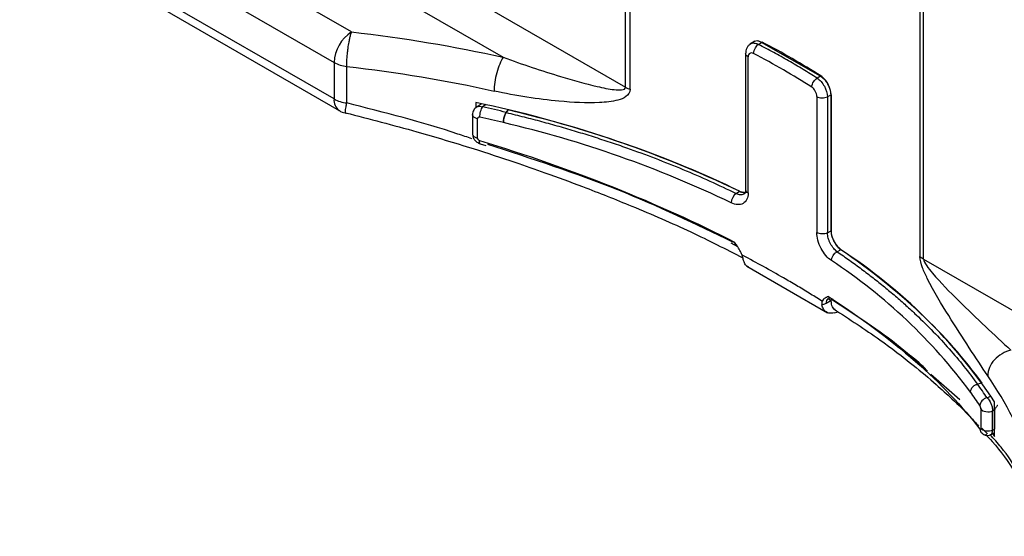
# Model space of a CAD drawing. Header units: millimetres. Extents: x 13 to 546, y 13 to 419.
# Tile 12 of 30: x 265 to 285, y 270 to 281. Entities that reach past the tile are written whole.
import ezdxf

# ---------------------------------------------------------------- set-up
doc = ezdxf.new("R2010")
doc.units = ezdxf.units.MM
doc.header["$LTSCALE"] = 2

msp = doc.modelspace()

# ---------------------------------------------------------------- linework, layer by layer
for p, q in [((277.0057, 279.16), (277.0057, 291.4152)), ((277.0983, 279.1179), (277.0983, 291.3731)), ((282.8909, 288.0291), (282.8909, 275.7738)), ((282.9639, 275.7204), (282.9639, 287.9756)), ((267.4008, 284.7048), (277.0057, 279.16)), ((267.1177, 284.0553), (274.5617, 279.758)), ((271.5319, 280.2646), (265.2504, 283.8908)), ((264.9, 283.2802), (271.1814, 279.654)), ((271.1814, 278.9239), (264.9, 282.5501)), ((265.0035, 282.3212), (271.285, 278.695)), ((279.571, 280.07), (279.4932, 280.0186)), ((279.5848, 280.0743), (279.5638, 280.0587)), ((279.5878, 280.0785), (279.573, 280.0719)), ((279.6636, 280.017), (279.7239, 280.0568)), ((280.9007, 279.3775), (279.7242, 280.0567)), ((279.406, 279.832), (279.406, 277.1091)), ((271.1814, 279.654), (271.1814, 278.9239)), ((279.456, 277.0445), (279.456, 279.7674)), ((271.4358, 278.8451), (271.4358, 279.5752)), ((280.901, 279.3773), (280.8363, 279.34)), ((281.113, 279.0101), (281.0426, 278.9695)), ((281.113, 276.2838), (281.113, 279.011)), ((281.113, 279.0101), (281.113, 276.2844)), ((274.0184, 278.8517), (274.0184, 278.7512)), ((274.1234, 278.8232), (274.0201, 278.7543)), ((274.2185, 278.8107), (274.1496, 278.7647)), ((280.8284, 278.9752), (280.8284, 276.2522)), ((281.0426, 278.9695), (281.0426, 276.2466)), ((274.6609, 278.7065), (274.6227, 278.6532)), ((274.6237, 278.656), (274.6609, 278.7065)), ((273.9494, 278.611), (273.9494, 278.2235)), ((274.0465, 278.1425), (274.0465, 278.5299)), ((274.5653, 278.4507), (274.5653, 278.4521)), ((274.0994, 278.0302), (274.2128, 277.9944)), ((279.2163, 277.0347), (279.2846, 277.077)), ((281.0426, 276.2466), (281.113, 276.2844)), ((279.1079, 276.0434), (279.2434, 275.9765)), ((281.3091, 275.9083), (281.2359, 275.8689)), ((282.9639, 275.7204), (292.5687, 270.1756)), ((279.4317, 275.5771), (281.0437, 274.6465)), ((281.0144, 274.8386), (281.0981, 274.8886)), ((281.175, 274.6453), (281.2548, 274.6663)), ((283.6861, 272.9037), (283.107, 273.4097)), ((284.1319, 273.2391), (284.0419, 273.219)), ((284.2302, 272.9453), (284.3123, 272.9836)), ((284.106, 272.7227), (284.106, 272.3353)), ((284.3833, 272.1722), (284.3833, 272.8682)), ((284.3428, 272.6869), (284.3833, 272.7058)), ((284.3428, 272.2995), (284.3428, 272.6869)), ((284.3833, 272.7058), (284.3833, 272.3195)), ((284.2404, 272.2229), (284.1296, 272.3389)), ((284.3006, 272.2077), (284.3833, 272.2485)), ((284.3341, 272.2482), (284.3833, 272.1722))]:
    msp.add_line(p, q)
at = {"flags": 128}
msp.add_lwpolyline([(284.3428, 272.2995), (284.3655, 272.3107), (284.3833, 272.3195)], dxfattribs=at)
for centre, radius, start, end in [((271.95, 279.6187), 0.7694, 122.91809, 177.3706), ((271.5027, 280.2413), 0.6695, 241.31493, 264.25745), ((277.2809, 279.6423), 0.5554, 240.29047, 250.79733), ((271.4347, 278.9006), 0.2543, 174.73473, 233.8714), ((271.5027, 279.5112), 0.6695, 241.31493, 264.25745), ((269.4171, 256.4967), 22.8236, 64.39005, 78.36931), ((268.5472, 253.2405), 26.1318, 76.55392, 77.62038), ((268.5421, 253.2595), 25.9026, 76.55392, 77.62038), ((269.5567, 256.97), 22.0569, 64.30751, 76.87525), ((275.3973, 266.8558), 10.8119, 33.78613, 56.84152), ((275.0534, 266.4915), 11.0201, 36.59657, 56.58898), ((283.1568, 276.0602), 0.3907, 227.12318, 240.41173), ((277.2779, 268.3641), 8.326, 33.38289, 35.66909), ((277.1962, 268.2505), 8.2529, 33.38289, 35.66909)]:
    msp.add_arc(centre, radius, start, end)
for points, knots in [([(271.4358, 279.5752), (271.4358, 279.5943), (271.4359, 279.6309), (271.4382, 279.6885), (271.4415, 279.743), (271.4455, 279.7935), (271.4499, 279.8393), (271.4544, 279.8796), (271.4587, 279.9144), (271.4668, 279.9746), (271.4787, 280.0491), (271.4963, 280.1364), (271.5106, 280.1952), (271.5214, 280.2325), (271.5274, 280.2516), (271.5304, 280.2603), (271.5319, 280.2646)], [0, 0, 0, 0, 0.0872401, 0.1674244, 0.2405503, 0.3066155, 0.3656182, 0.4175564, 0.4624287, 0.5002336, 0.6527057, 0.7599153, 0.8833463, 0.9426225, 0.9715595, 1, 1, 1, 1]), ([(279.5035, 280.0252), (279.4889, 280.0136), (279.4598, 279.9907), (279.4293, 279.9424), (279.4093, 279.8885), (279.4071, 279.8496), (279.406, 279.8306)], [0, 0, 0, 0, 0.2581593, 0.5136179, 0.7620369, 1, 1, 1, 1]), ([(279.5036, 280.0231), (279.5051, 280.0248), (279.5217, 280.0448), (279.5782, 280.0494), (279.6351, 280.0278), (279.6636, 280.017)], [0, 0, 0, 0, 0.0453933, 0.5226966, 1, 1, 1, 1]), ([(279.5664, 279.8327), (279.5663, 279.8685), (279.5904, 279.946), (279.6415, 280.002), (279.6636, 280.017)], [0, 0, 0, 0, 0.5714286, 1, 1, 1, 1]), ([(279.7239, 280.0568), (279.723, 280.0573), (279.7151, 280.0617), (279.6873, 280.0754), (279.6369, 280.0913), (279.6029, 280.08), (279.5844, 280.0739)], [0, 0, 0, 0, 0.0158518, 0.1525509, 0.5417272, 1, 1, 1, 1]), ([(280.8363, 279.34), (280.7426, 279.3989), (280.5552, 279.5166), (280.2649, 279.6878), (279.9687, 279.8552), (279.7653, 279.9631), (279.6636, 280.017)], [0, 0, 0, 0, 0.2500712, 0.5, 0.7499288, 1, 1, 1, 1]), ([(279.456, 279.7674), (279.4432, 279.776), (279.4176, 279.7933), (279.4031, 279.8176), (279.4066, 279.8297), (279.4068, 279.8305)], [0, 0, 0, 0, 0.4825223, 0.9650447, 1, 1, 1, 1]), ([(274.5617, 279.758), (274.9459, 279.616), (275.5899, 279.403), (276.3267, 279.1945), (276.7329, 279.1113), (276.936, 279.0984), (277.0057, 279.1269), (277.0057, 279.16)], [0, 0, 0, 0, 0.14598985, 0.24331642, 0.29197971, 0.31631135, 0.34064299, 0.34064299, 0.34064299, 0.34064299]), ([(280.729, 279.1615), (280.7291, 279.1973), (280.7557, 279.2733), (280.812, 279.3263), (280.8363, 279.34)], [0, 0, 0, 0, 0.5714286, 1, 1, 1, 1]), ([(280.8363, 279.34), (280.8889, 279.3063), (280.9419, 279.2468), (281.0185, 279.1098), (281.0416, 279.033), (281.0426, 278.9695)], [0, 0, 0, 0, 0.5, 0.5, 1, 1, 1, 1]), ([(281.113, 279.0106), (281.1126, 279.0234), (281.1119, 279.0491), (281.1043, 279.0907), (281.0918, 279.1336), (281.0741, 279.1773), (281.0412, 279.2401), (280.984, 279.3185), (280.9286, 279.3577), (280.901, 279.3773)], [0, 0, 0, 0, 0.0972473, 0.1960378, 0.2963847, 0.3983005, 0.5017972, 0.7508613, 1, 1, 1, 1]), ([(281.113, 279.011), (281.113, 279.0758), (281.0912, 279.1535), (281.0172, 279.2912), (280.9652, 279.351), (280.9119, 279.3848)], [0, 0, 0, 0, 0.5, 0.5, 1, 1, 1, 1]), ([(277.0983, 279.1179), (277.0983, 279.0517), (277.0232, 278.958), (276.8037, 278.8775), (276.3619, 278.8331), (275.5491, 278.8749), (274.8216, 278.9842), (274.3815, 279.0829)], [0, 0, 0, 0, 0.02433164, 0.04866328, 0.09732657, 0.19465314, 0.34064299, 0.34064299, 0.34064299, 0.34064299]), ([(271.4132, 278.6542), (271.4119, 278.6555), (271.408, 278.6593), (271.4117, 278.7039), (271.4209, 278.7664), (271.4305, 278.8174), (271.4358, 278.8451)], [0, 0, 0, 0, 0.17054948, 0.49886527, 0.72796783, 1, 1, 1, 1]), ([(273.9373, 278.1283), (273.844, 278.1602), (273.0415, 278.4356), (272.1891, 278.653), (271.4358, 278.8451)], [0, 0, 0, 0, 0.1161925, 1, 1, 1, 1]), ([(280.8284, 278.9752), (280.855, 278.958), (280.8937, 278.9474), (280.9732, 278.9453), (281.0135, 278.9539), (281.0426, 278.9695)], [0, 0, 0, 0, 0.5, 0.5, 1, 1, 1, 1]), ([(271.2843, 278.6962), (271.2854, 278.6953), (271.3185, 278.6678), (271.3713, 278.6491), (271.422, 278.643), (271.4315, 278.6419)], [0, 0, 0, 0, 0.0275775, 0.8180708, 1, 1, 1, 1]), ([(271.4116, 278.6472), (271.8888, 278.524), (272.7495, 278.3018), (273.8743, 277.9626), (274.7243, 277.6851), (275.4533, 277.4314), (276.2372, 277.1425), (277.2179, 276.7512), (278.3031, 276.2809), (279.0086, 275.9228), (279.3506, 275.7492)], [0, 0, 0, 0, 0.16536798, 0.29829175, 0.39901845, 0.47257848, 0.56650887, 0.69270884, 0.85105047, 1, 1, 1, 1]), ([(274.0298, 278.7607), (274.0188, 278.7524), (273.9963, 278.7352), (273.971, 278.6995), (273.9534, 278.6577), (273.9509, 278.6271), (273.9496, 278.6118)], [0, 0, 0, 0, 0.2364202, 0.4851573, 0.7418901, 1, 1, 1, 1]), ([(274.0953, 278.5599), (274.0953, 278.5927), (274.1011, 278.6329), (274.1215, 278.7099), (274.1353, 278.7435), (274.1496, 278.7647)], [0, 0, 0, 0, 0.5, 0.5, 1, 1, 1, 1]), ([(274.6237, 278.656), (274.6185, 278.6483), (274.6085, 278.6332), (274.5942, 278.6006), (274.5802, 278.5581), (274.5676, 278.5043), (274.566, 278.4696), (274.5653, 278.4521)], [0, 0, 0, 0, 0.1683362, 0.3311555, 0.5007914, 0.7496597, 1, 1, 1, 1]), ([(274.5653, 278.4521), (274.5656, 278.4633), (274.5664, 278.4852), (274.5724, 278.5231), (274.5831, 278.5671), (274.6, 278.6167), (274.6151, 278.641), (274.6227, 278.6532)], [0, 0, 0, 0, 0.1667065, 0.3285333, 0.4971036, 0.747751, 1, 1, 1, 1]), ([(274.6227, 278.6532), (274.7413, 278.6243), (274.9785, 278.5666), (275.3299, 278.4743), (275.6775, 278.3778), (276.0213, 278.2769), (276.3612, 278.1716), (276.6973, 278.0619), (277.1121, 277.9193), (277.6007, 277.7397), (278.1554, 277.5174), (278.6961, 277.2837), (279.0428, 277.1178), (279.2163, 277.0347)], [0, 0, 0, 0, 0.07150563, 0.14292743, 0.21430055, 0.28566019, 0.35704159, 0.42847995, 0.50001038, 0.6250832, 0.74997986, 0.87488919, 1, 1, 1, 1]), ([(274.0465, 278.5299), (274.0356, 278.5328), (274.0139, 278.5386), (273.987, 278.5525), (273.966, 278.5695), (273.9534, 278.5888), (273.9482, 278.6034), (273.9497, 278.611), (273.9498, 278.6118)], [0, 0, 0, 0, 0.1955495, 0.391099, 0.5866485, 0.782198, 0.9777475, 1, 1, 1, 1]), ([(274.0953, 278.5599), (274.083, 278.5626), (274.0634, 278.5605), (274.0488, 278.5451), (274.0465, 278.5346), (274.0465, 278.5299)], [0, 0, 0, 0, 0.0040025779, 0.0062897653, 0.0080051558, 0.0080051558, 0.0080051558, 0.0080051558]), ([(273.9497, 278.2235), (273.9496, 278.223), (273.9482, 278.2157), (273.9535, 278.2014), (273.9659, 278.182), (273.987, 278.1651), (274.0139, 278.1511), (274.0356, 278.1454), (274.0465, 278.1425)], [0, 0, 0, 0, 0.0144713, 0.2115771, 0.4086828, 0.6057885, 0.8028943, 1, 1, 1, 1]), ([(273.9513, 278.2139), (273.9529, 278.1978), (273.9567, 278.1606), (273.9872, 278.1062), (274.0369, 278.056), (274.0791, 278.0386), (274.1007, 278.0297)], [0, 0, 0, 0, 0.1970748, 0.4546305, 0.7220447, 1, 1, 1, 1]), ([(274.0465, 278.1425), (274.0465, 278.1367), (274.0492, 278.1259), (274.0629, 278.1059), (274.0791, 278.0958), (274.0906, 278.0924)], [0, 0, 0, 0, 0.0021422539, 0.0037489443, 0.0074978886, 0.0074978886, 0.0074978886, 0.0074978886]), ([(274.0993, 278.0309), (274.0987, 278.031), (274.0958, 278.0316), (274.0924, 278.0385), (274.0895, 278.0514), (274.0886, 278.0694), (274.09, 278.0847), (274.0906, 278.0924)], [0, 0, 0, 0, 0.0575662, 0.2926973, 0.5284201, 0.76431, 1, 1, 1, 1]), ([(279.1615, 276.056), (278.4121, 276.4192), (276.8997, 277.152), (275.1398, 277.7264), (274.252, 278.0161)], [0, 0, 0, 0, 0.4955358, 1, 1, 1, 1]), ([(279.2825, 277.0781), (279.3093, 277.0669), (279.3515, 277.0494), (279.3866, 277.0559), (279.3994, 277.0583)], [0, 0, 0, 0, 0.6344516, 1, 1, 1, 1]), ([(279.2851, 277.0773), (279.2948, 277.0749), (279.3199, 277.0688), (279.3518, 277.0589), (279.3912, 277.0543), (279.4214, 277.0554), (279.4364, 277.0657), (279.4389, 277.0674)], [0, 0, 0, 0, 0.1456754, 0.3735005, 0.5813811, 0.9286038, 1, 1, 1, 1]), ([(279.406, 277.1076), (279.4045, 277.0875), (279.4015, 277.0482), (279.3887, 277.0359), (279.3825, 277.03)], [0, 0, 0, 0, 0.5128595, 1, 1, 1, 1]), ([(279.4072, 277.109), (279.4068, 277.1077), (279.403, 277.0951), (279.4175, 277.0703), (279.4432, 277.0531), (279.456, 277.0445)], [0, 0, 0, 0, 0.0537094, 0.5268547, 1, 1, 1, 1]), ([(279.2163, 277.0347), (279.2448, 277.0247), (279.3029, 277.0043), (279.3584, 277.0125), (279.3798, 277.029), (279.3822, 277.0309)], [0, 0, 0, 0, 0.45979409, 0.93734189, 1, 1, 1, 1]), ([(281.0426, 276.2466), (281.0135, 276.2309), (280.9732, 276.2223), (280.8937, 276.2244), (280.855, 276.2351), (280.8284, 276.2522)], [0, 0, 0, 0, 0.5, 0.5, 1, 1, 1, 1]), ([(281.1129, 276.2838), (281.1133, 276.2695), (281.1141, 276.2412), (281.123, 276.1959), (281.1368, 276.1508), (281.1552, 276.1066), (281.1836, 276.0535), (281.2224, 276), (281.2637, 275.9549), (281.2945, 275.9275), (281.3055, 275.9138), (281.3096, 275.9085)], [0, 0, 0, 0, 0.1074353, 0.2133649, 0.3177308, 0.4203885, 0.521335, 0.7002272, 0.839403, 0.9388255, 1, 1, 1, 1]), ([(281.113, 276.2838), (281.113, 276.2188), (281.135, 276.1409), (281.2084, 276.0024), (281.2595, 275.942), (281.3109, 275.907)], [0, 0, 0, 0, 0.5, 0.5, 1, 1, 1, 1]), ([(279.3348, 275.8023), (279.329, 275.8181), (279.3175, 275.8496), (279.2937, 275.896), (279.2663, 275.9417), (279.2302, 275.9962), (279.2023, 276.0352), (279.1852, 276.0592)], [0, 0, 0, 0, 0.1745258, 0.3486686, 0.5220427, 0.7062933, 1, 1, 1, 1]), ([(279.1852, 276.0592), (279.1858, 276.0512), (279.1872, 276.0353), (279.1983, 276.0092), (279.2104, 275.9899), (279.2242, 275.9867), (279.2247, 275.9866)], [0, 0, 0, 0, 0.2446944, 0.4911317, 0.9848191, 1, 1, 1, 1]), ([(281.2359, 275.8689), (281.2243, 275.8779), (281.2009, 275.8961), (281.1662, 275.9333), (281.1331, 275.977), (281.1031, 276.0267), (281.0775, 276.0808), (281.058, 276.1371), (281.0451, 276.1939), (281.0434, 276.2289), (281.0426, 276.2466)], [0, 0, 0, 0, 0.1169127, 0.236116, 0.3576206, 0.4814367, 0.607574, 0.7360414, 0.8668473, 1, 1, 1, 1]), ([(281.2359, 275.8689), (281.3186, 275.8118), (281.4838, 275.6979), (281.7231, 275.5231), (281.956, 275.3455), (282.1818, 275.1651), (282.4007, 274.9817), (282.6127, 274.7954), (282.8687, 274.5591), (283.1609, 274.2704), (283.4783, 273.9263), (283.7739, 273.5757), (283.9509, 273.3366), (284.0395, 273.217)], [0, 0, 0, 0, 0.0715056, 0.1429274, 0.2143005, 0.2856602, 0.3570416, 0.4284799, 0.5000104, 0.6250832, 0.7499799, 0.8748892, 1, 1, 1, 1]), ([(279.3592, 275.7122), (279.3563, 275.7259), (279.3504, 275.7537), (279.34, 275.786), (279.3348, 275.8023)], [0, 0, 0, 0, 0.4960677, 1, 1, 1, 1]), ([(280.9215, 274.8872), (280.8394, 274.9387), (280.6752, 275.0418), (280.4215, 275.1949), (280.1193, 275.372), (279.765, 275.5725), (279.489, 275.72), (279.351, 275.7938)], [0, 0, 0, 0, 0.1667182, 0.3333849, 0.5000065, 0.7499489, 1, 1, 1, 1]), ([(279.4622, 275.5639), (279.4576, 275.5654), (279.4278, 275.5755), (279.3882, 275.6231), (279.3689, 275.6824), (279.3592, 275.7122)], [0, 0, 0, 0, 0.08243207, 0.53826725, 1, 1, 1, 1]), ([(284.2448, 273.389), (284.0129, 273.7304), (283.6174, 274.3443), (283.1367, 275.1191), (282.9364, 275.5442), (282.8909, 275.7075), (282.8909, 275.7738)], [0, 0, 0, 0, 0.19511849, 0.29267774, 0.31706755, 0.34145736, 0.34145736, 0.34145736, 0.34145736]), ([(282.9639, 275.7204), (282.9639, 275.6872), (283.0181, 275.5872), (283.2585, 275.2925), (283.8501, 274.6993), (284.3767, 274.1986), (284.7069, 273.9013)], [0, 0, 0, 0, 0.02438981, 0.04877962, 0.14633887, 0.34145736, 0.34145736, 0.34145736, 0.34145736]), ([(280.9357, 274.8781), (280.9321, 274.867), (280.9248, 274.8448), (280.9278, 274.8187), (280.9293, 274.8057)], [0, 0, 0, 0, 0.5039283, 1, 1, 1, 1]), ([(281.0654, 274.9737), (281.0504, 274.9683), (281.026, 274.9595), (280.9916, 274.9412), (280.9593, 274.9198), (280.9436, 274.892), (280.9357, 274.8781)], [0, 0, 0, 0, 0.2938141, 0.4781779, 0.7384988, 1, 1, 1, 1]), ([(281.0555, 274.9298), (281.0438, 274.9196), (281.0205, 274.8991), (281.0164, 274.8588), (281.0144, 274.8386)], [0, 0, 0, 0, 0.4988523, 1, 1, 1, 1]), ([(281.0524, 274.9261), (281.0542, 274.9255), (281.0597, 274.9236), (281.077, 274.9156), (281.0887, 274.9102)], [0, 0, 0, 0, 0.3299254, 1, 1, 1, 1]), ([(281.0654, 274.9737), (281.0647, 274.9422), (281.0835, 274.8943), (281.1314, 274.9049), (281.1555, 274.9232)], [-0.054836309, -0.054836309, -0.054836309, -0.054836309, -0.027420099, 0, 0, 0, 0]), ([(283.0419, 273.4779), (282.8663, 273.6374), (282.3257, 274.1287), (281.6018, 274.6023), (281.113, 274.9222)], [0, 0, 0, 0, 0.32474678, 1, 1, 1, 1]), ([(281.1941, 274.7154), (281.1864, 274.7192), (281.1522, 274.7363), (281.1246, 274.7993), (281.1189, 274.8657), (281.1169, 274.889)], [0, 0, 0, 0, 0.15791199, 0.70453245, 1, 1, 1, 1]), ([(281.175, 274.6453), (281.16, 274.642), (281.1303, 274.6356), (281.0887, 274.6366), (281.0502, 274.6455), (281.0048, 274.6678), (280.9576, 274.7156), (280.939, 274.775), (280.9293, 274.8057)], [0, 0, 0, 0, 0.1252881, 0.2489678, 0.3733461, 0.5006918, 0.7420181, 1, 1, 1, 1]), ([(281.1664, 274.7257), (281.4806, 274.5203), (282.0477, 274.1495), (282.7124, 273.6409), (283.1833, 273.2463), (283.5611, 272.8999), (283.8465, 272.6233), (284.005, 272.4419), (284.0574, 272.382)], [0, 0, 0, 0, 0.2692215, 0.485816, 0.6497807, 0.7697832, 0.9239077, 1, 1, 1, 1]), ([(283.0419, 273.4779), (283.0042, 273.5193), (282.8515, 273.6871), (282.6169, 273.8445), (282.4402, 273.963)], [0, 0, 0, 0, 0.2471551, 1, 1, 1, 1]), ([(283.9009, 273.0628), (283.9017, 273.0739), (283.9033, 273.0958), (283.9182, 273.1296), (283.9448, 273.1655), (283.9864, 273.2016), (284.0233, 273.2132), (284.0419, 273.219)], [0, 0, 0, 0, 0.1683362, 0.3311555, 0.5007914, 0.7496597, 1, 1, 1, 1]), ([(284.2302, 272.9453), (284.1926, 272.9376), (284.1563, 272.917), (284.1026, 272.8591), (284.0875, 272.8243), (284.0875, 272.7915)], [0, 0, 0, 0, 0.5, 0.5, 1, 1, 1, 1]), ([(284.2302, 272.9453), (284.2592, 272.9212), (284.3008, 272.8628), (284.3362, 272.7619), (284.3431, 272.7119), (284.3428, 272.6869)], [0, 0, 0, 0, 0.0039964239, 0.0057091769, 0.0079928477, 0.0079928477, 0.0079928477, 0.0079928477]), ([(284.106, 272.7227), (284.106, 272.7289), (284.1048, 272.7417), (284.099, 272.7682), (284.0922, 272.7844), (284.0875, 272.7915)], [0, 0, 0, 0, 0.0022836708, 0.0039964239, 0.0079928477, 0.0079928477, 0.0079928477, 0.0079928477]), ([(284.106, 272.7227), (284.1228, 272.6969), (284.1622, 272.6765), (284.2545, 272.6625), (284.3062, 272.6692), (284.3428, 272.6869)], [0, 0, 0, 0, 0.5, 0.5, 1, 1, 1, 1]), ([(284.445, 272.7959), (284.4429, 272.7941), (284.4257, 272.7792), (284.4048, 272.7539), (284.3881, 272.7254), (284.3839, 272.7132), (284.3835, 272.7082), (284.3833, 272.7058)], [0, 0, 0, 0, 0.0842786, 0.663139, 0.8514232, 0.9284224, 1, 1, 1, 1]), ([(284.0893, 272.3202), (284.0937, 272.3145), (284.1004, 272.3114), (284.1052, 272.3218), (284.106, 272.3309), (284.106, 272.3353)], [0, 0, 0, 0, 0.0037494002, 0.0058919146, 0.0074988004, 0.0074988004, 0.0074988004, 0.0074988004]), ([(284.0893, 272.3202), (284.0903, 272.3117), (284.0922, 272.2946), (284.1005, 272.2737), (284.109, 272.2629), (284.1124, 272.2586)], [0, 0, 0, 0, 0.3737789, 0.747875, 1, 1, 1, 1]), ([(284.3428, 272.2995), (284.3062, 272.2818), (284.2545, 272.2751), (284.1622, 272.289), (284.1228, 272.3095), (284.106, 272.3353)], [0, 0, 0, 0, 0.5, 0.5, 1, 1, 1, 1]), ([(284.109, 272.262), (284.1201, 272.2493), (284.1435, 272.2226), (284.1933, 272.1988), (284.251, 272.1907), (284.2882, 272.2041), (284.307, 272.2108)], [0, 0, 0, 0, 0.2242411, 0.4705419, 0.7317561, 1, 1, 1, 1]), ([(284.203, 272.2186), (284.2469, 272.17), (284.4756, 271.9167), (284.8355, 271.4193), (285.0612, 270.9795), (285.1845, 270.7392)], [0, 0, 0, 0, 0.0971912, 0.5066419, 1, 1, 1, 1]), ([(285.1161, 270.9476), (284.9531, 271.2823), (284.7493, 271.7008), (284.366, 272.127), (284.2893, 272.2123)], [0, 0, 0, 0, 0.7999764, 1, 1, 1, 1]), ([(284.3062, 272.2128), (284.3085, 272.2131), (284.3222, 272.2155), (284.3379, 272.2438), (284.3412, 272.2808), (284.3428, 272.2995)], [0, 0, 0, 0, 0.0881631, 0.5412653, 1, 1, 1, 1])]:
    msp.add_open_spline(points, degree=3, knots=knots)
for points in [[(271.5319, 280.2646), (272.5655, 280.148), (273.5806, 279.9782), (274.5617, 279.758)], [(280.9119, 279.3848), (280.5391, 279.6214), (280.1469, 279.8478), (279.7369, 280.0631)], [(279.5664, 279.8327), (279.5377, 279.8476), (279.4802, 279.8511), (279.456, 279.7993), (279.456, 279.7674)], [(280.729, 279.1615), (280.3602, 279.3965), (279.9721, 279.6205), (279.5664, 279.8327)], [(274.5617, 279.758), (274.514, 279.6872), (274.4195, 279.459), (274.3811, 279.1894), (274.3815, 279.0829)], [(271.4358, 279.5752), (272.4407, 279.4614), (273.4276, 279.2964), (274.3815, 279.0829)], [(280.8284, 278.9752), (280.8284, 279.0071), (280.8071, 279.0847), (280.755, 279.1449), (280.729, 279.1615)], [(274.0352, 278.7641), (274.0662, 278.7816), (274.1081, 278.7813), (274.1496, 278.7647)], [(279.2825, 277.0781), (277.9004, 277.7546), (276.3351, 278.3062), (274.6609, 278.7065)], [(274.0906, 278.0924), (275.9383, 277.5347), (277.6775, 276.8359), (279.1852, 276.0592)], [(279.456, 277.0445), (279.456, 276.9487), (279.3845, 276.7942), (279.208, 276.8028), (279.1193, 276.8462)], [(279.2163, 277.0347), (279.1628, 276.9983), (279.1193, 276.9138), (279.1193, 276.8462)], [(281.1215, 275.6904), (281.0463, 275.7416), (280.8936, 275.9222), (280.8284, 276.1565), (280.8284, 276.2522)], [(281.1215, 275.6904), (281.1215, 275.758), (281.1728, 275.838), (281.2359, 275.8689)], [(284.1319, 273.2391), (283.4384, 274.2056), (282.4829, 275.1092), (281.3109, 275.907)], [(279.351, 275.7938), (279.3457, 275.7966), (279.3403, 275.7995), (279.3349, 275.8023)], [(280.9357, 274.8782), (280.931, 274.8812), (280.9262, 274.8842), (280.9215, 274.8872)], [(281.0654, 274.9737), (282.3565, 274.1347), (283.3873, 273.2345), (284.0893, 272.3202)], [(280.9293, 274.8057), (280.9566, 274.8102), (280.9855, 274.8213), (281.0144, 274.8386)], [(284.7069, 273.9013), (284.5857, 273.8729), (284.3451, 273.7291), (284.245, 273.4951), (284.2448, 273.389)], [(285.1161, 271.6777), (284.9127, 272.262), (284.6208, 272.8353), (284.2448, 273.389)], [(283.9009, 273.0628), (283.9009, 273.0623), (283.9009, 273.0619), (283.9009, 273.0614)]]:
    msp.add_open_spline(points, degree=3)

doc.saveas('drawing.dxf')
